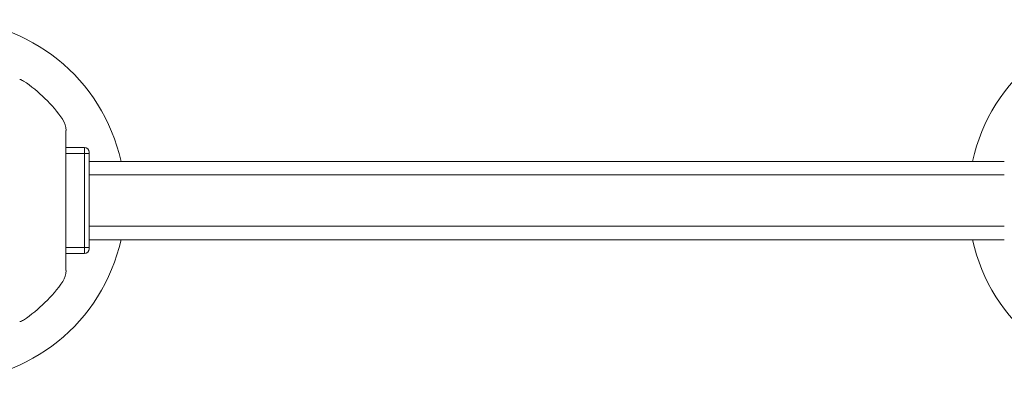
# Model space of a CAD drawing. Header units: millimetres. Extents: x -458 to 1924, y -69 to 431.
# Tile 8 of 49: x -74 to 90, y -69 to -9. Entities that reach past the tile are written whole.
import ezdxf

# ---------------------------------------------------------------- set-up
doc = ezdxf.new("R2010")
doc.units = ezdxf.units.MM

# ---------------------------------------------------------------- blocks, each defined once
blk = doc.blocks.new('Drawing View3')
at = {"color": 7, "linetype": 'Continuous', "lineweight": 18}
for p, q in [((-150.56, -5.13), (-150.56, 18.13)), ((-147.51, 15.3), (-150.56, 15.3)), ((-147.51, 15.3), (-147.51, 14.3)), ((-147.51, 14.3), (-150.56, 14.3)), ((-146.71, 14.3), (-147.51, 14.3)), ((-147.51, 14.3), (-147.51, -1.3)), ((-146.71, 14.5), (-146.71, 14.3)), ((-146.71, 14.3), (-146.71, -1.3)), ((5.29, 13), (-146.71, 13)), ((-146.71, 10.75), (5.29, 10.75)), ((-146.71, 2.25), (5.29, 2.25)), ((-147.51, -1.3), (-150.56, -1.3)), ((-147.51, -1.3), (-147.51, -2.3)), ((-146.71, -1.3), (-147.51, -1.3)), ((-146.71, 0), (5.29, 0)), ((-146.71, -1.3), (-146.71, -1.5)), ((-147.51, -2.3), (-150.56, -2.3))]:
    blk.add_line(p, q, dxfattribs=at)
for centre, radius, start, end in [((-170.71, 6.5), 30, 12.5133, 167.4867), ((29.29, 6.5), 30, 12.5133, 167.4867), ((-158.72, 24.66), 2, 66.6784, 76.3363), ((-158.73, 24.66), 2, 56.5672, 66.684), ((-170.71, 6.5), 23.76, 34.3869, 56.5672), ((-153.71, 18.13), 3.16, 360, 34.3869), ((-147.51, 14.5), 0.8, 0, 90), ((-170.71, 6.5), 30, 192.5133, 347.4867), ((29.29, 6.5), 30, 192.5133, 347.4867), ((-147.51, -1.5), 0.8, 270, 0), ((-153.71, -5.13), 3.16, 325.6131, 0), ((-170.71, 6.5), 23.76, 303.4328, 325.6131), ((-158.72, -11.66), 2, 283.6637, 293.3216), ((-158.73, -11.66), 2, 293.316, 303.4328)]:
    blk.add_arc(centre, radius, start, end, dxfattribs=at)

msp = doc.modelspace()

# ---------------------------------------------------------------- block references
at = {"color": 7, "linetype": 'Continuous', "lineweight": 18}
msp.add_blockref('Drawing View3', (84.42, -45.61), dxfattribs=at)

doc.saveas('drawing.dxf')
